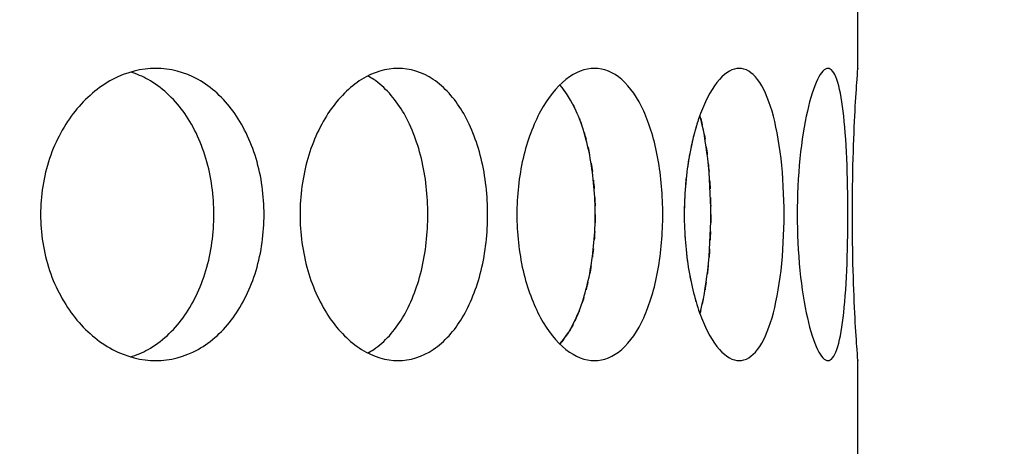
# Model space of a CAD drawing. Header units: millimetres. Extents: x 18 to 610, y -123 to 280.
# Tile 37 of 83: x 151.14 to 153.67, y 128.91 to 130.01. Entities that reach past the tile are written whole.
import ezdxf

# ---------------------------------------------------------------- set-up
doc = ezdxf.new("R2010")
doc.units = ezdxf.units.MM
doc.linetypes.add('SOLID', pattern=[0])

# ---------------------------------------------------------------- blocks, each defined once
blk = doc.blocks.new('BlockOfViews_9')
at = {"linetype": 'SOLID', "lineweight": 30}
for p, q in [((153.2947, 129.8805, 47.985), (153.2947, 130.1309, 47.9956)), ((153.2947, 128.8805, 47.985), (153.2947, 129.1309, 47.9956))]:
    blk.add_line(p, q, dxfattribs=at)
for centre, radius, start, end in [((148.2443, 134.1808, 118.5), 46, 270.00048, 89.99952), ((148.2447, 134.1808, 116), 42.5, 270, 90), ((148.2447, 134.1808, 80.5), 38, 270, 90), ((148.2447, 134.1808, 72.8678), 27.1, 270, 0)]:
    blk.add_arc(centre, radius, start, end, dxfattribs=at)
for points, knots in [([(151.7691, 129.5058, 51.6168), (151.7691, 129.4587, 51.6168), (151.7624, 129.4085, 51.6234), (151.7347, 129.3161, 51.65), (151.7138, 129.274, 51.67), (151.6651, 129.2074, 51.7155), (151.634, 129.1785, 51.744), (151.5649, 129.1403, 51.8054), (151.5269, 129.1308, 51.8383), (151.4547, 129.1308, 51.8988), (151.4158, 129.1403, 51.9305), (151.3433, 129.1785, 51.9879), (151.3098, 129.2074, 52.0136), (151.2566, 129.274, 52.0537), (151.2333, 129.3161, 52.0708), (151.2022, 129.4085, 52.0934), (151.1946, 129.4587, 52.0989), (151.1946, 129.5529, 52.0989), (151.2022, 129.6032, 52.0934), (151.2333, 129.6956, 52.0708), (151.2566, 129.7377, 52.0537), (151.3098, 129.8043, 52.0136), (151.3433, 129.8331, 51.9879), (151.4158, 129.8714, 51.9305), (151.4547, 129.8808, 51.8988), (151.5269, 129.8808, 51.8383), (151.5649, 129.8714, 51.8054), (151.634, 129.8331, 51.744), (151.6651, 129.8043, 51.7155), (151.7138, 129.7377, 51.67), (151.7347, 129.6956, 51.65), (151.7624, 129.6032, 51.6234), (151.7691, 129.5529, 51.6168), (151.7691, 129.5058, 51.6168)], [0, 0, 0, 0, 0.141313, 0.141313, 0.282627, 0.282627, 0.42394, 0.42394, 0.565253, 0.565253, 0.706567, 0.706567, 0.84788, 0.84788, 0.989193, 0.989193, 1.130507, 1.130507, 1.27182, 1.27182, 1.413133, 1.413133, 1.554447, 1.554447, 1.69576, 1.69576, 1.837073, 1.837073, 1.978386, 1.978386, 2.1197, 2.1197, 2.261013, 2.261013, 2.261013, 2.261013]), ([(152.3436, 129.5058, 50.9499), (152.3436, 129.4587, 50.9499), (152.3381, 129.4085, 50.9575), (152.3155, 129.3161, 50.9886), (152.2984, 129.274, 51.0119), (152.2583, 129.2074, 51.0651), (152.2326, 129.1785, 51.0986), (152.1752, 129.1403, 51.1711), (152.1435, 129.1308, 51.21), (152.083, 129.1308, 51.2822), (152.0501, 129.1403, 51.3202), (151.9887, 129.1785, 51.3893), (151.9602, 129.2074, 51.4204), (151.9147, 129.274, 51.4691), (151.8947, 129.3161, 51.49), (151.8681, 129.4085, 51.5176), (151.8615, 129.4587, 51.5244), (151.8615, 129.5529, 51.5244), (151.8681, 129.6032, 51.5176), (151.8947, 129.6956, 51.49), (151.9147, 129.7377, 51.4691), (151.9602, 129.8043, 51.4204), (151.9887, 129.8331, 51.3893), (152.0501, 129.8714, 51.3202), (152.083, 129.8808, 51.2822), (152.1435, 129.8808, 51.21), (152.1752, 129.8714, 51.1711), (152.2326, 129.8331, 51.0986), (152.2583, 129.8043, 51.0651), (152.2984, 129.7377, 51.0119), (152.3155, 129.6956, 50.9886), (152.3381, 129.6032, 50.9575), (152.3436, 129.5529, 50.9499), (152.3436, 129.5058, 50.9499)], [0, 0, 0, 0, 0.141313, 0.141313, 0.282627, 0.282627, 0.42394, 0.42394, 0.565253, 0.565253, 0.706567, 0.706567, 0.84788, 0.84788, 0.989193, 0.989193, 1.130507, 1.130507, 1.27182, 1.27182, 1.413133, 1.413133, 1.554447, 1.554447, 1.69576, 1.69576, 1.837073, 1.837073, 1.978386, 1.978386, 2.1197, 2.1197, 2.261013, 2.261013, 2.261013, 2.261013]), ([(152.4186, 129.5058, 50.8428), (152.4186, 129.5529, 50.8428), (152.4239, 129.6032, 50.835), (152.4453, 129.6956, 50.8032), (152.4614, 129.7377, 50.7791), (152.4977, 129.8043, 50.7232), (152.5204, 129.8331, 50.6876), (152.5688, 129.8714, 50.6089), (152.5946, 129.8808, 50.5658), (152.6417, 129.8808, 50.4842), (152.6662, 129.8714, 50.4404), (152.7101, 129.8331, 50.359), (152.7296, 129.8043, 50.3216), (152.7598, 129.7377, 50.2622), (152.7726, 129.6956, 50.2363), (152.7895, 129.6032, 50.2018), (152.7936, 129.5529, 50.1933), (152.7936, 129.4587, 50.1933), (152.7895, 129.4085, 50.2018), (152.7726, 129.3161, 50.2363), (152.7598, 129.274, 50.2622), (152.7296, 129.2074, 50.3216), (152.7101, 129.1785, 50.359), (152.6662, 129.1403, 50.4404), (152.6417, 129.1308, 50.4842), (152.5946, 129.1308, 50.5658), (152.5688, 129.1403, 50.6089), (152.5204, 129.1785, 50.6876), (152.4977, 129.2074, 50.7232), (152.4614, 129.274, 50.7791), (152.4453, 129.3161, 50.8032), (152.4239, 129.4085, 50.835), (152.4186, 129.4587, 50.8428), (152.4186, 129.5058, 50.8428)], [0, 0, 0, 0, 0.141313, 0.141313, 0.282627, 0.282627, 0.42394, 0.42394, 0.565253, 0.565253, 0.706567, 0.706567, 0.84788, 0.84788, 0.989193, 0.989193, 1.130507, 1.130507, 1.27182, 1.27182, 1.413133, 1.413133, 1.554447, 1.554447, 1.69576, 1.69576, 1.837073, 1.837073, 1.978386, 1.978386, 2.1197, 2.1197, 2.261013, 2.261013, 2.261013, 2.261013]), ([(152.8488, 129.5058, 50.0748), (152.8488, 129.5529, 50.0748), (152.8527, 129.6032, 50.0662), (152.8683, 129.6956, 50.0312), (152.8799, 129.7377, 50.0047), (152.906, 129.8043, 49.9433), (152.9221, 129.8331, 49.9043), (152.9562, 129.8714, 49.8184), (152.9741, 129.8808, 49.7715), (153.0063, 129.8808, 49.683), (153.0228, 129.8714, 49.6355), (153.0519, 129.8331, 49.5478), (153.0646, 129.8043, 49.5075), (153.084, 129.7377, 49.4438), (153.0922, 129.6956, 49.416), (153.1028, 129.6032, 49.3792), (153.1053, 129.5529, 49.3701), (153.1053, 129.4587, 49.3701), (153.1028, 129.4085, 49.3792), (153.0922, 129.3161, 49.416), (153.084, 129.274, 49.4438), (153.0646, 129.2074, 49.5075), (153.0519, 129.1785, 49.5478), (153.0228, 129.1403, 49.6355), (153.0063, 129.1308, 49.683), (152.9741, 129.1308, 49.7715), (152.9562, 129.1403, 49.8184), (152.9221, 129.1785, 49.9043), (152.906, 129.2074, 49.9433), (152.8799, 129.274, 50.0047), (152.8683, 129.3161, 50.0312), (152.8527, 129.4085, 50.0662), (152.8488, 129.4587, 50.0748), (152.8488, 129.5058, 50.0748)], [0, 0, 0, 0, 0.141313, 0.141313, 0.282627, 0.282627, 0.42394, 0.42394, 0.565253, 0.565253, 0.706567, 0.706567, 0.84788, 0.84788, 0.989193, 0.989193, 1.130507, 1.130507, 1.27182, 1.27182, 1.413133, 1.413133, 1.554447, 1.554447, 1.69576, 1.69576, 1.837073, 1.837073, 1.978386, 1.978386, 2.1197, 2.1197, 2.261013, 2.261013, 2.261013, 2.261013]), ([(153.2694, 129.5058, 48.5052), (153.2694, 129.4587, 48.5052), (153.2685, 129.4085, 48.5146), (153.2644, 129.3161, 48.5528), (153.2612, 129.274, 48.5815), (153.2531, 129.2074, 48.6477), (153.2476, 129.1785, 48.6895), (153.2342, 129.1403, 48.781), (153.2262, 129.1308, 48.8305), (153.2098, 129.1308, 48.9233), (153.2004, 129.1403, 48.9727), (153.1817, 129.1785, 49.0632), (153.1726, 129.2074, 49.1044), (153.1576, 129.274, 49.1693), (153.1507, 129.3161, 49.1974), (153.1415, 129.4085, 49.2347), (153.1391, 129.4587, 49.2438), (153.1391, 129.5529, 49.2438), (153.1415, 129.6032, 49.2347), (153.1507, 129.6956, 49.1974), (153.1576, 129.7377, 49.1693), (153.1726, 129.8043, 49.1044), (153.1817, 129.8331, 49.0632), (153.2004, 129.8714, 48.9727), (153.2098, 129.8808, 48.9233), (153.2262, 129.8808, 48.8305), (153.2342, 129.8714, 48.781), (153.2476, 129.8331, 48.6895), (153.2531, 129.8043, 48.6477), (153.2612, 129.7377, 48.5815), (153.2644, 129.6956, 48.5528), (153.2685, 129.6032, 48.5146), (153.2694, 129.5529, 48.5052), (153.2694, 129.5058, 48.5052)], [0, 0, 0, 0, 0.141313, 0.141313, 0.282627, 0.282627, 0.42394, 0.42394, 0.565253, 0.565253, 0.706567, 0.706567, 0.84788, 0.84788, 0.989193, 0.989193, 1.130507, 1.130507, 1.27182, 1.27182, 1.413133, 1.413133, 1.554447, 1.554447, 1.69576, 1.69576, 1.837073, 1.837073, 1.978386, 1.978386, 2.1197, 2.1197, 2.261013, 2.261013, 2.261013, 2.261013]), ([(153.2946, 129.1323, 47.9665), (153.2947, 129.1313, 47.9778), (153.2947, 129.1308, 47.989), (153.2947, 129.1308, 48.0471), (153.294, 129.1403, 48.0973), (153.2914, 129.1785, 48.1897), (153.2895, 129.2074, 48.2319), (153.286, 129.274, 48.2985), (153.2841, 129.3161, 48.3273), (153.2815, 129.4085, 48.3656), (153.2808, 129.4587, 48.375), (153.2808, 129.5529, 48.375), (153.2815, 129.6032, 48.3656), (153.2841, 129.6956, 48.3273), (153.286, 129.7377, 48.2985), (153.2895, 129.8043, 48.2319), (153.2914, 129.8331, 48.1897), (153.294, 129.8714, 48.0973), (153.2947, 129.8808, 48.0471), (153.2947, 129.8808, 47.9895), (153.2947, 129.8804, 47.9787), (153.2946, 129.8795, 47.9679)], [0.532153, 0.532153, 0.532153, 0.532153, 0.565253, 0.565253, 0.706567, 0.706567, 0.84788, 0.84788, 0.989193, 0.989193, 1.130507, 1.130507, 1.27182, 1.27182, 1.413133, 1.413133, 1.554447, 1.554447, 1.69576, 1.69576, 1.727433, 1.727433, 1.727433, 1.727433]), ([(151.6402, 129.5058, 51.4632), (151.6402, 129.5529, 51.4632), (151.6334, 129.6032, 51.4698), (151.6059, 129.6956, 51.4965), (151.585, 129.7377, 51.5165), (151.5364, 129.8043, 51.5621), (151.5053, 129.8331, 51.5907), (151.4566, 129.8602, 51.6341), (151.4419, 129.8665, 51.6471), (151.4269, 129.8711, 51.6601)], [0, 0, 0, 0, 0.1413181, 0.1413181, 0.2826362, 0.2826362, 0.4239542, 0.4239542, 0.4820885, 0.4820885, 0.4820885, 0.4820885]), ([(152.19, 129.5058, 50.8209), (152.19, 129.5529, 50.8209), (152.1845, 129.6032, 50.8286), (152.162, 129.6956, 50.8597), (152.1449, 129.7377, 50.8831), (152.1049, 129.8043, 50.9364), (152.0793, 129.8331, 50.9699), (152.0459, 129.8555, 51.0123), (152.041, 129.8584, 51.0184), (152.0361, 129.8611, 51.0246)], [0, 0, 0, 0, 0.1413181, 0.1413181, 0.2826362, 0.2826362, 0.4239542, 0.4239542, 0.447524, 0.447524, 0.447524, 0.447524]), ([(152.5291, 129.1735, 50.273), (152.5452, 129.1915, 50.2426), (152.5595, 129.2148, 50.2149), (152.5863, 129.274, 50.162), (152.599, 129.3161, 50.136), (152.6158, 129.4085, 50.1015), (152.6199, 129.4587, 50.093), (152.6199, 129.5529, 50.093), (152.6158, 129.6032, 50.1015), (152.599, 129.6956, 50.136), (152.5863, 129.7377, 50.162), (152.5594, 129.7971, 50.2151), (152.545, 129.8206, 50.2431), (152.5287, 129.8386, 50.2737)], [0.7380762, 0.7380762, 0.7380762, 0.7380762, 0.847908, 0.847908, 0.9892261, 0.9892261, 1.1305443, 1.1305443, 1.2718624, 1.2718624, 1.4131805, 1.4131805, 1.5239521, 1.5239521, 1.5239521, 1.5239521]), ([(152.8891, 129.2515, 49.3972), (152.8975, 129.2828, 49.3695), (152.9044, 129.321, 49.3455), (152.9143, 129.4085, 49.3106), (152.9168, 129.4587, 49.3015), (152.9168, 129.5529, 49.3015), (152.9143, 129.6032, 49.3106), (152.9044, 129.6907, 49.3455), (152.8974, 129.7289, 49.3695), (152.8891, 129.7603, 49.3973)], [0.8627826, 0.8627826, 0.8627826, 0.8627826, 0.9892261, 0.9892261, 1.1305443, 1.1305443, 1.2718624, 1.2718624, 1.3983642, 1.3983642, 1.3983642, 1.3983642]), ([(152.8629, 129.663, 45.9568), (152.8621, 129.6585, 45.9549), (152.8613, 129.654, 45.9531), (152.8592, 129.6416, 45.9484), (152.858, 129.6338, 45.9457), (152.8569, 129.6259, 45.9433)], [2.10567008, 2.10567008, 2.10567008, 2.10567008, 2.11969975, 2.11969975, 2.14333053, 2.14333053, 2.14333053, 2.14333053]), ([(151.4252, 129.1401, 51.6616), (151.4407, 129.1447, 51.6481), (151.4561, 129.1512, 51.6346), (151.5053, 129.1785, 51.5907), (151.5364, 129.2074, 51.5621), (151.585, 129.274, 51.5165), (151.6059, 129.3161, 51.4965), (151.6334, 129.4085, 51.4698), (151.6402, 129.4587, 51.4632), (151.6402, 129.5058, 51.4632)], [1.77681, 1.77681, 1.77681, 1.77681, 1.8371343, 1.8371343, 1.9784523, 1.9784523, 2.1197704, 2.1197704, 2.2610885, 2.2610885, 2.2610885, 2.2610885]), ([(152.0355, 129.1503, 51.0253), (152.0406, 129.153, 51.0189), (152.0457, 129.1561, 51.0125), (152.0793, 129.1785, 50.9699), (152.1049, 129.2074, 50.9364), (152.1449, 129.274, 50.8831), (152.162, 129.3161, 50.8597), (152.1845, 129.4085, 50.8286), (152.19, 129.4587, 50.8209), (152.19, 129.5058, 50.8209)], [1.8125878, 1.8125878, 1.8125878, 1.8125878, 1.8371343, 1.8371343, 1.9784523, 1.9784523, 2.1197704, 2.1197704, 2.2610885, 2.2610885, 2.2610885, 2.2610885]), ([(152.6095, 129.3742, 45.8855), (152.6088, 129.3702, 45.8841), (152.6081, 129.3662, 45.8827), (152.6069, 129.3591, 45.88), (152.6063, 129.3559, 45.8788), (152.6056, 129.3528, 45.8775)], [1.25981406, 1.25981406, 1.25981406, 1.25981406, 1.27186238, 1.27186238, 1.28161811, 1.28161811, 1.28161811, 1.28161811]), ([(152.9104, 129.3742, 46.6755), (152.91, 129.3702, 46.6741), (152.9095, 129.3663, 46.6726), (152.9087, 129.3591, 46.6697), (152.9083, 129.356, 46.6684), (152.908, 129.3528, 46.6671)], [1.25978773, 1.25978773, 1.25978773, 1.25978773, 1.27186238, 1.27186238, 1.2815682, 1.2815682, 1.2815682, 1.2815682]), ([(152.5792, 129.2596, 45.8241), (152.5766, 129.253, 45.8189), (152.574, 129.2467, 45.8137), (152.5698, 129.2375, 45.8055), (152.5684, 129.2345, 45.8026), (152.5669, 129.2314, 45.7997)], [1.3876013, 1.3876013, 1.3876013, 1.3876013, 1.4131805, 1.4131805, 1.42644953, 1.42644953, 1.42644953, 1.42644953])]:
    blk.add_open_spline(points, degree=3, knots=knots, dxfattribs=at)
for points in [[(152.5391, 129.8261, 45.7459), (152.5407, 129.8239, 45.7491), (152.5424, 129.8217, 45.7522), (152.544, 129.8194, 45.7553)], [(152.5629, 129.7882, 45.7919), (152.5642, 129.7856, 45.7945), (152.5656, 129.7829, 45.7971), (152.5669, 129.7803, 45.7997)], [(152.5792, 129.7521, 45.824), (152.5812, 129.747, 45.828), (152.5831, 129.7418, 45.8319), (152.585, 129.7364, 45.8357)], [(152.8887, 129.7599, 46.0162), (152.8852, 129.7502, 46.008), (152.8819, 129.74, 46.0002), (152.8787, 129.7292, 45.9928)], [(152.8912, 129.7521, 46.6098), (152.8925, 129.747, 46.6141), (152.8937, 129.7417, 46.6182), (152.8949, 129.7364, 46.6222)], [(152.5909, 129.7183, 45.8475), (152.5928, 129.7122, 45.8513), (152.5946, 129.7058, 45.855), (152.5963, 129.6993, 45.8585)], [(152.8762, 129.7205, 45.9871), (152.8722, 129.7063, 45.978), (152.8686, 129.6912, 45.9696), (152.8654, 129.6755, 45.9623)], [(152.8986, 129.7183, 46.635), (152.8998, 129.7121, 46.639), (152.901, 129.7058, 46.643), (152.9021, 129.6993, 46.6467)], [(152.6012, 129.6795, 45.8686), (152.6028, 129.6727, 45.8717), (152.6043, 129.6659, 45.8747), (152.6056, 129.6589, 45.8775)], [(152.9052, 129.6795, 46.6575), (152.9062, 129.6727, 46.6609), (152.9071, 129.6658, 46.6641), (152.908, 129.6588, 46.6671)], [(152.6095, 129.6375, 45.8855), (152.6107, 129.6303, 45.8879), (152.6117, 129.6231, 45.8901), (152.6127, 129.6158, 45.8921)], [(152.9104, 129.6375, 46.6755), (152.9111, 129.6303, 46.6781), (152.9118, 129.6231, 46.6805), (152.9124, 129.6158, 46.6827)], [(152.8547, 129.6089, 45.9384), (152.8533, 129.5969, 45.9353), (152.8522, 129.5847, 45.9327), (152.8513, 129.5725, 45.9307)], [(152.6153, 129.5939, 45.8976), (152.6161, 129.5865, 45.8992), (152.6168, 129.5791, 45.9006), (152.6173, 129.5718, 45.9018)], [(152.914, 129.5939, 46.6884), (152.9145, 129.5865, 46.6902), (152.9149, 129.5791, 46.6917), (152.9153, 129.5717, 46.6929)], [(152.6188, 129.5496, 45.9047), (152.6191, 129.5423, 45.9055), (152.6194, 129.535, 45.9061), (152.6196, 129.5277, 45.9065)], [(152.8502, 129.5568, 45.9284), (152.8493, 129.5396, 45.9262), (152.8488, 129.5225, 45.9252), (152.8488, 129.5058, 45.9252)], [(152.9161, 129.5496, 46.6961), (152.9164, 129.5423, 46.6969), (152.9166, 129.5349, 46.6975), (152.9167, 129.5276, 46.698)], [(152.6199, 129.5058, 45.907), (152.6199, 129.4986, 45.907), (152.6198, 129.4913, 45.9068), (152.6196, 129.484, 45.9065)], [(152.9168, 129.5058, 46.6986), (152.9168, 129.4986, 46.6986), (152.9168, 129.4914, 46.6984), (152.9167, 129.484, 46.698)], [(152.6188, 129.462, 45.9047), (152.6184, 129.4547, 45.9039), (152.6179, 129.4473, 45.9029), (152.6173, 129.4399, 45.9018)], [(152.8502, 129.4549, 45.9284), (152.8505, 129.4497, 45.929), (152.8509, 129.4444, 45.9298), (152.8513, 129.4391, 45.9307)], [(152.9161, 129.4621, 46.6961), (152.9159, 129.4547, 46.6953), (152.9156, 129.4473, 46.6942), (152.9153, 129.44, 46.6929)], [(152.6153, 129.4178, 45.8976), (152.6145, 129.4105, 45.896), (152.6137, 129.4032, 45.8941), (152.6127, 129.3959, 45.8921)], [(152.8547, 129.4028, 45.9384), (152.8554, 129.3971, 45.9399), (152.8561, 129.3914, 45.9415), (152.8569, 129.3858, 45.9433)], [(152.914, 129.4178, 46.6884), (152.9135, 129.4105, 46.6867), (152.913, 129.4032, 46.6848), (152.9124, 129.3959, 46.6827)], [(152.8629, 129.3487, 45.9568), (152.8637, 129.3445, 45.9586), (152.8645, 129.3403, 45.9604), (152.8654, 129.3362, 45.9623)], [(152.6012, 129.3322, 45.8686), (152.5997, 129.3254, 45.8654), (152.5981, 129.3188, 45.862), (152.5963, 129.3123, 45.8585)], [(152.9052, 129.3322, 46.6575), (152.9042, 129.3255, 46.6541), (152.9032, 129.3188, 46.6505), (152.9021, 129.3124, 46.6467)], [(152.5909, 129.2933, 45.8475), (152.589, 129.2872, 45.8437), (152.587, 129.2811, 45.8397), (152.585, 129.2753, 45.8357)], [(152.8762, 129.2912, 45.9871), (152.877, 129.2882, 45.989), (152.8778, 129.2854, 45.9909), (152.8787, 129.2825, 45.9928)], [(152.8986, 129.2934, 46.635), (152.8975, 129.2872, 46.6309), (152.8962, 129.2812, 46.6266), (152.8949, 129.2753, 46.6222)], [(152.8912, 129.2596, 46.6098), (152.8905, 129.2569, 46.6075), (152.8898, 129.2542, 46.6052), (152.8891, 129.2515, 46.6028)], [(152.5629, 129.2235, 45.7919), (152.5571, 129.2123, 45.7805), (152.5507, 129.2018, 45.7682), (152.544, 129.1923, 45.7553)], [(152.5391, 129.1856, 45.7459), (152.5358, 129.1812, 45.7396), (152.5324, 129.1771, 45.7331), (152.5289, 129.1732, 45.7266)]]:
    blk.add_open_spline(points, degree=3, dxfattribs=at)

msp = doc.modelspace()

# ---------------------------------------------------------------- block references
msp.add_blockref('BlockOfViews_9', (0, 0))

doc.saveas('drawing.dxf')
